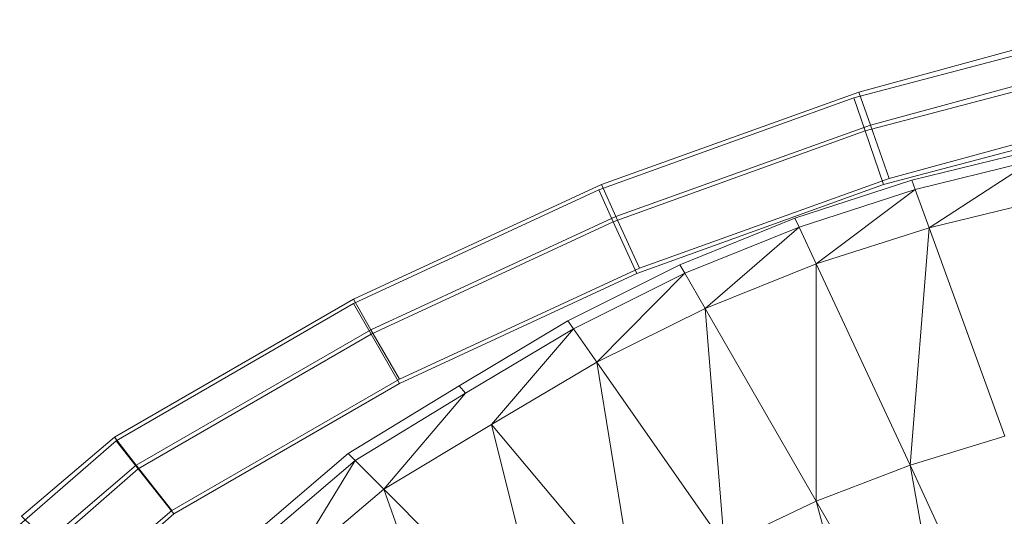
# Model space of a CAD drawing. Header units: metres. Extents: x 397.7 to 427.5, y 12.7 to 28.4.
# Tile 71 of 128: x 406.7371 to 406.8568, y 27.3425 to 27.4029. Entities that reach past the tile are written whole.
import ezdxf

# ---------------------------------------------------------------- set-up
doc = ezdxf.new("R2010")
doc.units = ezdxf.units.M
doc.layers.add('A-DETL-____-MBND', color=7, linetype='Continuous', lineweight=18)

# ---------------------------------------------------------------- blocks, each defined once
blk = doc.blocks.new('Family - Inodor P4-151432-08_ENLLUMENAT_P5')
at = {"layer": 'A-DETL-____-MBND', "color": 253, "true_color": 0xaaaaaa}
for p, q in [((0.15122, 0.3699), (0.18317, 0.37834)), ((0.15122, 0.3699), (0.18317, 0.37834)), ((0.18411, 0.3794), (0.15186, 0.3706)), ((0.18411, 0.3794), (0.15186, 0.3706)), ((0.18512, 0.37527), (0.15326, 0.36659)), ((0.18512, 0.37527), (0.15326, 0.36659)), ((0.15261, 0.36588), (0.18417, 0.37421)), ((0.15261, 0.36588), (0.18417, 0.37421)), ((0.12022, 0.35872), (0.15122, 0.3699)), ((0.12022, 0.35872), (0.15122, 0.3699)), ((0.15186, 0.3706), (0.12055, 0.35938)), ((0.15186, 0.3706), (0.12055, 0.35938)), ((0.15122, 0.3699), (0.15261, 0.36588)), ((0.15261, 0.36588), (0.15122, 0.3699)), ((0.15186, 0.3706), (0.15326, 0.36659)), ((0.15326, 0.36659), (0.15186, 0.3706)), ((0.18578, 0.36754), (0.15485, 0.35938)), ((0.18578, 0.36754), (0.15485, 0.35938)), ((0.18578, 0.36754), (0.15485, 0.35938)), ((0.15485, 0.35938), (0.18578, 0.36754)), ((0.18674, 0.3686), (0.15553, 0.36009)), ((0.18674, 0.3686), (0.15553, 0.36009)), ((0.15326, 0.36659), (0.12232, 0.3555)), ((0.15326, 0.36659), (0.12232, 0.3555)), ((0.15326, 0.36659), (0.15553, 0.36009)), ((0.15553, 0.36009), (0.15326, 0.36659)), ((0.12198, 0.35484), (0.15261, 0.36588)), ((0.12198, 0.35484), (0.15261, 0.36588)), ((0.15261, 0.36588), (0.15485, 0.35938)), ((0.15485, 0.35938), (0.15261, 0.36588)), ((0.1583, 0.35988), (0.1727, 0.36344)), ((0.17301, 0.36229), (0.1587, 0.35877)), ((0.17301, 0.36229), (0.16039, 0.35412)), ((0.12055, 0.35938), (0.09041, 0.34544)), ((0.12055, 0.35938), (0.09041, 0.34544)), ((0.12055, 0.35938), (0.12232, 0.3555)), ((0.12232, 0.3555), (0.12055, 0.35938)), ((0.15485, 0.35938), (0.12484, 0.34856)), ((0.15485, 0.35938), (0.12484, 0.34856)), ((0.15485, 0.35938), (0.12484, 0.34856)), ((0.12484, 0.34856), (0.15485, 0.35938)), ((0.15553, 0.36009), (0.12517, 0.34921)), ((0.15553, 0.36009), (0.12517, 0.34921)), ((0.14407, 0.35527), (0.1583, 0.35988)), ((0.1587, 0.35877), (0.1583, 0.35988)), ((0.09042, 0.34489), (0.12022, 0.35872)), ((0.09042, 0.34489), (0.12022, 0.35872)), ((0.12022, 0.35872), (0.12198, 0.35484)), ((0.12198, 0.35484), (0.12022, 0.35872)), ((0.1587, 0.35877), (0.14458, 0.3542)), ((0.1587, 0.35877), (0.14667, 0.34971)), ((0.16039, 0.35412), (0.1587, 0.35877)), ((0.17429, 0.35751), (0.16039, 0.35412)), ((0.12232, 0.3555), (0.09254, 0.34172)), ((0.12232, 0.3555), (0.09254, 0.34172)), ((0.09255, 0.34118), (0.12198, 0.35484)), ((0.09255, 0.34118), (0.12198, 0.35484)), ((0.12198, 0.35484), (0.12484, 0.34856)), ((0.12484, 0.34856), (0.12198, 0.35484)), ((0.12232, 0.3555), (0.12517, 0.34921)), ((0.12517, 0.34921), (0.12232, 0.3555)), ((0.1301, 0.3496), (0.14407, 0.35527)), ((0.14458, 0.3542), (0.14407, 0.35527)), ((0.14458, 0.3542), (0.13069, 0.34858)), ((0.13316, 0.34429), (0.14458, 0.3542)), ((0.14667, 0.34971), (0.14458, 0.3542)), ((0.16039, 0.35412), (0.14667, 0.34971)), ((0.16039, 0.35412), (0.15807, 0.32526)), ((0.16961, 0.32879), (0.16039, 0.35412)), ((0.11646, 0.34281), (0.1301, 0.3496)), ((0.13069, 0.34858), (0.1301, 0.3496)), ((0.14667, 0.34971), (0.13316, 0.34429)), ((0.15807, 0.32526), (0.14667, 0.34971)), ((0.14667, 0.34971), (0.14668, 0.32087)), ((0.12517, 0.34921), (0.09599, 0.33571)), ((0.12517, 0.34921), (0.09599, 0.33571)), ((0.12484, 0.34856), (0.09601, 0.33517)), ((0.12484, 0.34856), (0.09601, 0.33517)), ((0.12484, 0.34856), (0.09601, 0.33517)), ((0.09601, 0.33517), (0.12484, 0.34856)), ((0.13069, 0.34858), (0.11714, 0.34184)), ((0.11998, 0.33779), (0.13069, 0.34858)), ((0.13316, 0.34429), (0.13069, 0.34858)), ((0.09041, 0.34544), (0.06135, 0.32867)), ((0.09041, 0.34544), (0.06135, 0.32867)), ((0.06155, 0.32822), (0.09042, 0.34489)), ((0.06155, 0.32822), (0.09042, 0.34489)), ((0.09041, 0.34544), (0.09254, 0.34172)), ((0.09254, 0.34172), (0.09041, 0.34544)), ((0.09042, 0.34489), (0.09255, 0.34118)), ((0.09255, 0.34118), (0.09042, 0.34489)), ((0.13316, 0.34429), (0.11998, 0.33779)), ((0.14668, 0.32087), (0.13316, 0.34429)), ((0.13316, 0.34429), (0.13551, 0.31561)), ((0.10326, 0.33489), (0.11646, 0.34281)), ((0.11714, 0.34184), (0.11646, 0.34281)), ((0.09254, 0.34172), (0.06401, 0.32527)), ((0.09254, 0.34172), (0.06401, 0.32527)), ((0.06423, 0.32483), (0.09255, 0.34118)), ((0.06423, 0.32483), (0.09255, 0.34118)), ((0.09254, 0.34172), (0.09599, 0.33571)), ((0.09599, 0.33571), (0.09254, 0.34172)), ((0.09255, 0.34118), (0.09601, 0.33517)), ((0.09601, 0.33517), (0.09255, 0.34118)), ((0.11714, 0.34184), (0.10402, 0.33399)), ((0.1072, 0.3302), (0.11714, 0.34184)), ((0.11998, 0.33779), (0.11714, 0.34184)), ((0.11998, 0.33779), (0.1072, 0.3302)), ((0.13551, 0.31561), (0.11998, 0.33779)), ((0.11998, 0.33779), (0.12462, 0.30944)), ((0.09599, 0.33571), (0.06832, 0.31975)), ((0.09599, 0.33571), (0.06832, 0.31975)), ((0.09601, 0.33517), (0.06857, 0.31933)), ((0.09601, 0.33517), (0.06857, 0.31933)), ((0.09601, 0.33517), (0.06857, 0.31933)), ((0.06857, 0.31933), (0.09601, 0.33517)), ((0.08977, 0.32667), (0.10326, 0.33489)), ((0.10402, 0.33399), (0.0906, 0.32583)), ((0.0941, 0.32233), (0.10402, 0.33399)), ((0.10402, 0.33399), (0.10326, 0.33489)), ((0.1072, 0.3302), (0.0941, 0.32233)), ((0.12462, 0.30944), (0.1072, 0.3302)), ((0.1072, 0.3302), (0.11411, 0.30232)), ((0.04983, 0.318), (0.06155, 0.32822)), ((0.04983, 0.318), (0.06155, 0.32822)), ((0.06135, 0.32867), (0.05007, 0.31904)), ((0.06135, 0.32867), (0.05007, 0.31904)), ((0.06135, 0.32867), (0.06401, 0.32527)), ((0.06401, 0.32527), (0.06135, 0.32867)), ((0.06155, 0.32822), (0.06423, 0.32483)), ((0.06423, 0.32483), (0.06155, 0.32822)), ((0.16961, 0.32879), (0.15807, 0.32526)), ((0.07772, 0.31638), (0.08977, 0.32667)), ((0.0906, 0.32583), (0.07863, 0.31562)), ((0.08242, 0.31244), (0.0906, 0.32583)), ((0.0906, 0.32583), (0.08977, 0.32667)), ((0.0941, 0.32233), (0.0906, 0.32583)), ((0.05299, 0.31502), (0.06423, 0.32483)), ((0.05299, 0.31502), (0.06423, 0.32483)), ((0.06401, 0.32527), (0.0532, 0.31603)), ((0.06401, 0.32527), (0.0532, 0.31603)), ((0.06401, 0.32527), (0.06832, 0.31975)), ((0.06832, 0.31975), (0.06401, 0.32527)), ((0.06423, 0.32483), (0.06857, 0.31933)), ((0.06857, 0.31933), (0.06423, 0.32483)), ((0.15807, 0.32526), (0.14668, 0.32087)), ((0.17296, 0.29333), (0.15807, 0.32526)), ((0.15807, 0.32526), (0.16433, 0.29031)), ((0.0941, 0.32233), (0.08242, 0.31244)), ((0.11411, 0.30232), (0.0941, 0.32233)), ((0.0941, 0.32233), (0.1041, 0.29424)), ((0.14668, 0.32087), (0.13551, 0.31561)), ((0.16433, 0.29031), (0.14668, 0.32087)), ((0.14668, 0.32087), (0.15578, 0.28666)), ((0.06832, 0.31975), (0.05827, 0.31117)), ((0.06832, 0.31975), (0.05827, 0.31117)), ((0.05007, 0.31904), (0.0532, 0.31603)), ((0.06857, 0.31933), (0.05809, 0.31019)), ((0.06857, 0.31933), (0.05809, 0.31019)), ((0.06857, 0.31933), (0.05809, 0.31019)), ((0.05809, 0.31019), (0.06857, 0.31933))]:
    blk.add_line(p, q, dxfattribs=at)
blk = doc.blocks.new('LONDR55-XX_ZZ-ARQ-CAA-M3D-Londres55_ifc-1-08_ENLLUMENAT_P5')
at = {"layer": 'A-DETL-____-MBND', "color": 253, "lineweight": 18, "true_color": 0xaaaaaa}
blk.add_blockref('Family - Inodor P4-151432-08_ENLLUMENAT_P5', (406.68727, 27.02347), dxfattribs=at)

msp = doc.modelspace()

# ---------------------------------------------------------------- block references
at = {"lineweight": 5}
msp.add_blockref('LONDR55-XX_ZZ-ARQ-CAA-M3D-Londres55_ifc-1-08_ENLLUMENAT_P5', (0, 0), dxfattribs=at)

doc.saveas('drawing.dxf')
